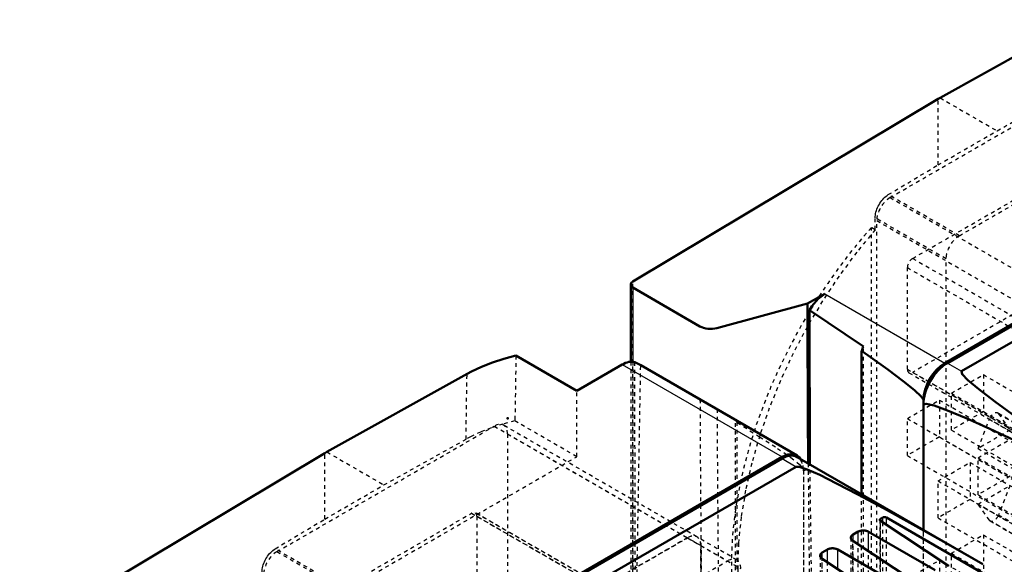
# Model space of a CAD drawing. Header units: millimetres. Extents: x -907 to 463, y -591 to 1160.
# Tile 42 of 60: x -753 to -492, y 506 to 651. Entities that reach past the tile are written whole.
import ezdxf

# ---------------------------------------------------------------- set-up
doc = ezdxf.new("R2010")
doc.units = ezdxf.units.MM
doc.linetypes.add('Dashed', pattern=[2, 1, -1])
for name, color, linetype, lineweight in [('2d ConnectionPoints', 7, 'Continuous', 50), ('AM_0', 7, 'Continuous', 50), ('AM_4', 3, 'Continuous', 25), ('AM_9', 6, 'Dashed', 25)]:
    doc.layers.add(name, color=color, linetype=linetype, lineweight=lineweight)

# ---------------------------------------------------------------- blocks, each defined once
blk = doc.blocks.new('67_part_3__170_1_0_in_HSVP164161451021531101300230_6')
at = {"layer": 'AM_9'}
for p, q in [((-678.82, 493.63), (-633.21, 519.96)), ((-633.21, 519.96), (-571.34, 484.24)), ((-570.34, 484.34), (-632.21, 520.06)), ((-631.8, 519.14), (-631.8, 492.19)), ((-631.8, 519.14), (-569.93, 483.42)), ((-678.82, 493.63), (-616.95, 457.91)), ((-680.24, 464.23), (-680.24, 491.18)), ((-680.24, 491.18), (-618.36, 455.46)), ((-631.8, 492.19), (-569.93, 456.48)), ((-633.21, 489.75), (-678.82, 463.42)), ((-633.21, 489.75), (-571.34, 454.03)), ((-616.95, 457.91), (-571.34, 484.24)), ((-569.93, 483.42), (-569.93, 456.48)), ((-680.24, 464.23), (-618.36, 428.52)), ((-679.82, 463.32), (-617.95, 427.6)), ((-678.82, 463.42), (-616.95, 427.7)), ((-618.36, 428.52), (-618.36, 455.46)), ((-571.34, 454.03), (-616.95, 427.7))]:
    blk.add_line(p, q, dxfattribs=at)
for centre, start_param, end_param in [((-633.21, 518.32), 5.497706, 7.068502), ((-678.82, 492), 0.785317, 2.356113), ((-633.21, 491.38), 3.92691, 5.497706), ((-571.34, 482.61), 5.497706, 7.068502), ((-678.82, 465.05), 2.356113, 3.92691), ((-616.95, 456.28), 0.785317, 2.356113), ((-571.34, 455.66), 3.92691, 5.497706), ((-616.95, 429.33), 2.356113, 3.92691)]:
    blk.add_ellipse(centre, major_axis=(1, 1.73), ratio=0.577382, start_param=start_param, end_param=end_param, dxfattribs=at)
blk = doc.blocks.new('68_part_1_1_0_in_HSVP164161451021531101300230_6')
at = {"layer": 'AM_9'}
for p, q in [((-633.57, 480.16), (-575.94, 513.43)), ((-575.94, 513.43), (-565.33, 507.31)), ((-562.83, 507.55), (-573.44, 513.68)), ((-572.4, 511.39), (-572.4, 395.44)), ((-572.4, 511.39), (-561.8, 505.26)), ((-622.96, 474.04), (-565.33, 507.31))]:
    blk.add_line(p, q, dxfattribs=at)
for centre in [(-575.94, 509.35), (-565.33, 503.22)]:
    blk.add_ellipse(centre, major_axis=(2.5, 4.33), ratio=0.577382, start_param=5.497706, end_param=7.068502, dxfattribs=at)
blk = doc.blocks.new('69_part_2_1_0_in_HSVP164161451021531101300230_6')
at = {"layer": 'AM_9'}
for p, q in [((-573.44, 513.68), (-624.7, 543.27)), ((-684.83, 509.76), (-627.2, 543.02)), ((-627.2, 543.02), (-572.4, 511.39)), ((-623.67, 540.98), (-623.67, 425.03)), ((-623.67, 540.98), (-575.94, 513.43)), ((-678.82, 493.63), (-633.21, 519.96)), ((-633.21, 519.96), (-581.95, 490.36)), ((-580.95, 490.46), (-632.21, 520.06)), ((-631.8, 519.14), (-631.8, 492.19)), ((-631.8, 519.14), (-580.53, 489.55)), ((-575.94, 513.43), (-633.57, 480.16)), ((-684.83, 509.76), (-633.57, 480.16)), ((-572.4, 395.44), (-572.4, 511.39))]:
    blk.add_line(p, q, dxfattribs=at)
for centre, major_axis, start_param, end_param in [((-627.2, 538.94), (2.5, 4.33), 5.497706, 7.068502), ((-633.21, 518.32), (1, 1.73), 5.497706, 7.068502), ((-575.94, 509.35), (-2.5, -4.33), 2.356113, 3.92691), ((-684.83, 505.67), (2.5, 4.33), 0.785317, 2.356113)]:
    blk.add_ellipse(centre, major_axis=major_axis, ratio=0.577382, start_param=start_param, end_param=end_param, dxfattribs=at)
blk = doc.blocks.new('70_Upper_Cover_2PumpDrive_210_1_0_in_HSVP164161451021531101300230_6')
at = {"layer": 'AM_0'}
for p, q in [((-605.28, 552.42), (-621.44, 561.74)), ((-605.28, 552.42), (-593.26, 559.36)), ((-588.33, 559.2), (-589.92, 560.02)), ((-588.33, 559.2), (-546.84, 535.26)), ((-671.57, 536.19), (-634.41, 556.91)), ((-672.1, 535.88), (-753.07, 487.48)), ((-672.1, 535.88), (-671.57, 536.19)), ((-670.34, 465.88), (-550.84, 534.86))]:
    blk.add_line(p, q, dxfattribs=at)
blk.add_lwpolyline([(-621.44, 561.74), (-624.62, 560.92), (-627.67, 559.93), (-630.55, 558.8), (-633.26, 557.53), (-634.41, 556.91)], dxfattribs=at)
for centre, start_param, end_param in [((-593.26, 552.82), 0.154021, 0.785317), ((-550.84, 528.33), 5.984765, 7.068502)]:
    blk.add_ellipse(centre, major_axis=(4, 6.93), ratio=0.577382, start_param=start_param, end_param=end_param, dxfattribs=at)
at = {"layer": 'AM_4'}
blk.add_line((-593.26, 559.36), (-550.84, 534.86), dxfattribs=at)
at = {"layer": 'AM_9'}
for p, q in [((-621.44, 561.74), (-621.71, 544.42)), ((-589.56, 439.01), (-589.92, 560.02)), ((-589.56, 490.02), (-588.33, 559.2)), ((-634.68, 539.58), (-634.41, 556.91)), ((-580.89, 554.92), (-563.21, 544.59)), ((-605.28, 534.94), (-605.28, 552.42)), ((-605.28, 534.94), (-621.71, 544.42)), ((-563.21, 424.83), (-563.21, 544.59)), ((-562.74, 425.1), (-562.74, 543.96)), ((-656.44, 527.45), (-634.68, 539.58)), ((-672.1, 518.41), (-672.1, 535.88)), ((-671.57, 536.19), (-656.44, 527.45)), ((-666.45, 499.63), (-605.28, 534.94)), ((-545.18, 531.6), (-545.18, 308.68)), ((-672.1, 518.41), (-656.44, 527.45)), ((-685.31, 510.52), (-672.1, 518.41)), ((-666.45, 499.63), (-685.31, 510.52))]:
    blk.add_line(p, q, dxfattribs=at)
for points in [[(-621.71, 544.42), (-624.89, 543.6), (-627.93, 542.61), (-630.82, 541.48), (-633.52, 540.2), (-634.68, 539.58)], [(-562.74, 543.96), (-556.8, 540.24), (-552.05, 537.15), (-548.52, 534.69), (-546.24, 532.9), (-545.23, 531.79), (-545.18, 531.6)], [(-688.78, 504.36), (-688.77, 504.72), (-688.73, 505.1), (-688.66, 505.49), (-688.57, 505.88), (-688.45, 506.28), (-688.31, 506.68), (-688.15, 507.08), (-687.97, 507.47), (-687.76, 507.85), (-687.54, 508.23), (-687.3, 508.59), (-687.04, 508.93), (-686.77, 509.26), (-686.49, 509.56), (-686.2, 509.84), (-685.91, 510.1), (-685.61, 510.32), (-685.31, 510.52)]]:
    blk.add_lwpolyline(points, dxfattribs=at)
for centre, start_param, end_param in [((-567.81, 538.13), 5.959538, 6.120074), ((-550.84, 528.33), 5.497706, 5.984765)]:
    blk.add_ellipse(centre, major_axis=(4, 6.93), ratio=0.577382, start_param=start_param, end_param=end_param, dxfattribs=at)
blk = doc.blocks.new('71_Lower_Cover_2PumpDrive_2_1_0_in_HSVP164161451021531101300230_6')
at = {"layer": 'AM_0'}
for p, q in [((-669.63, 465.88), (-550.84, 534.45)), ((-497.57, 506.41), (-546.84, 534.85)), ((-547.09, 532.29), (-665.89, 463.72)), ((-524.74, 517.9), (-506.69, 505.97)), ((-524.15, 518.82), (-524.73, 518.48)), ((-494.17, 502.06), (-523.18, 518.81)), ((-530.66, 515.06), (-532.01, 514.28)), ((-510.22, 504.84), (-527.88, 515.03)), ((-532.06, 512.62), (-515.59, 501.73)), ((-538.83, 510.34), (-540.19, 509.56)), ((-518.39, 500.12), (-536.06, 510.31)), ((-540.24, 507.9), (-523.77, 497.01))]:
    blk.add_line(p, q, dxfattribs=at)
for points in [[(-497.57, 506.41), (-507.31, 511.99), (-516.13, 516.96), (-523.95, 521.28), (-530.71, 524.93), (-536.36, 527.87), (-540.86, 530.09), (-544.18, 531.56), (-546.29, 532.27), (-547.09, 532.29)], [(-524.73, 518.48), (-524.77, 518.46), (-524.81, 518.43), (-524.84, 518.4), (-524.87, 518.37), (-524.89, 518.33), (-524.91, 518.3), (-524.92, 518.26), (-524.93, 518.23), (-524.93, 518.19)], [(-524.93, 518.19), (-524.93, 518.16), (-524.92, 518.12), (-524.91, 518.08), (-524.89, 518.05), (-524.87, 518.01), (-524.84, 517.98), (-524.81, 517.95), (-524.77, 517.92), (-524.74, 517.9)], [(-523.18, 518.81), (-523.22, 518.83), (-523.27, 518.85), (-523.33, 518.87), (-523.38, 518.89), (-523.44, 518.9), (-523.5, 518.92), (-523.56, 518.92), (-523.62, 518.93), (-523.68, 518.93), (-523.74, 518.93), (-523.8, 518.92), (-523.86, 518.91), (-523.92, 518.9), (-523.97, 518.89), (-524.03, 518.87), (-524.08, 518.85), (-524.12, 518.83), (-524.15, 518.82)], [(-527.88, 515.03), (-528.01, 515.1), (-528.15, 515.17), (-528.31, 515.22), (-528.46, 515.27), (-528.63, 515.31), (-528.79, 515.34), (-528.97, 515.36), (-529.14, 515.38), (-529.31, 515.38), (-529.49, 515.38), (-529.66, 515.36), (-529.83, 515.34), (-529.99, 515.31), (-530.15, 515.27), (-530.3, 515.22), (-530.45, 515.16), (-530.58, 515.1), (-530.66, 515.06)], [(-532.01, 514.28), (-532.13, 514.2), (-532.24, 514.12), (-532.33, 514.03), (-532.41, 513.94), (-532.48, 513.85), (-532.53, 513.75), (-532.57, 513.65), (-532.59, 513.55), (-532.6, 513.44)], [(-532.6, 513.44), (-532.59, 513.34), (-532.57, 513.23), (-532.53, 513.13), (-532.48, 513.03), (-532.41, 512.93), (-532.33, 512.84), (-532.24, 512.75), (-532.13, 512.67), (-532.06, 512.62)], [(-540.19, 509.56), (-540.31, 509.48), (-540.41, 509.4), (-540.51, 509.32), (-540.59, 509.22), (-540.66, 509.13), (-540.71, 509.03), (-540.75, 508.93), (-540.77, 508.83), (-540.78, 508.72)], [(-536.06, 510.31), (-536.19, 510.38), (-536.33, 510.45), (-536.48, 510.5), (-536.64, 510.55), (-536.8, 510.59), (-536.97, 510.62), (-537.14, 510.64), (-537.32, 510.66), (-537.49, 510.66), (-537.66, 510.66), (-537.84, 510.64), (-538, 510.62), (-538.17, 510.59), (-538.33, 510.55), (-538.48, 510.5), (-538.62, 510.44), (-538.76, 510.38), (-538.83, 510.34)], [(-540.78, 508.72), (-540.77, 508.62), (-540.75, 508.51), (-540.71, 508.41), (-540.66, 508.31), (-540.59, 508.21), (-540.51, 508.12), (-540.41, 508.03), (-540.31, 507.95), (-540.24, 507.9)]]:
    blk.add_lwpolyline(points, dxfattribs=at)
blk.add_ellipse((-550.84, 527.92), major_axis=(4, 6.93), ratio=0.577382, start_param=6.283185, end_param=7.068502, dxfattribs=at)
at = {"layer": 'AM_4'}
for p, q in [((-550.84, 534.45), (-547.09, 532.29)), ((-524.73, 517.89), (-524.73, 518.48)), ((-524.15, 517.51), (-524.15, 518.82)), ((-523.18, 516.87), (-523.18, 518.81)), ((-530.66, 511.69), (-530.66, 515.06)), ((-527.88, 509.85), (-527.88, 515.03)), ((-532.01, 512.59), (-532.01, 514.28)), ((-540.19, 507.87), (-540.19, 509.56)), ((-538.83, 506.97), (-538.83, 510.34)), ((-536.06, 505.13), (-536.06, 510.31))]:
    blk.add_line(p, q, dxfattribs=at)
at = {"layer": 'AM_9'}
for p, q in [((-545.18, 531.19), (-545.18, 307.46)), ((-524.93, 518.19), (-524.93, 317.96)), ((-524.74, 317.73), (-524.74, 517.9)), ((-524.73, 318.22), (-524.73, 517.89)), ((-524.15, 318.56), (-524.15, 517.51)), ((-523.18, 318.63), (-523.18, 516.87)), ((-532.6, 513.44), (-532.6, 484.32)), ((-532.06, 482.8), (-532.06, 512.62)), ((-532.01, 486.2), (-532.01, 512.59)), ((-530.66, 487.66), (-530.66, 511.69)), ((-527.88, 487.79), (-527.88, 509.85)), ((-540.78, 508.72), (-540.78, 308.54)), ((-540.24, 307.89), (-540.24, 507.9)), ((-540.19, 309.3), (-540.19, 507.87)), ((-538.83, 310.08), (-538.83, 506.97))]:
    blk.add_line(p, q, dxfattribs=at)
blk.add_lwpolyline([(-499.38, 507.46), (-508.6, 512.74), (-516.9, 517.43), (-524.23, 521.48), (-530.53, 524.88), (-535.75, 527.58), (-539.85, 529.58), (-542.8, 530.85), (-544.58, 531.39), (-545.18, 531.19), (-545.18, 531.19)], dxfattribs=at)
blk.add_ellipse((-550.84, 527.92), major_axis=(4, 6.93), ratio=0.577382, start_param=5.497706, end_param=6.283185, dxfattribs=at)
blk = doc.blocks.new('87_part_3__170_2_0_in_HSVP164161451021531101300230_6')
at = {"layer": 'AM_9'}
for p, q in [((-516.19, 587.52), (-470.58, 613.84)), ((-470.58, 613.84), (-408.71, 578.13)), ((-407.71, 578.23), (-469.58, 613.94)), ((-469.17, 613.03), (-469.17, 586.08)), ((-469.17, 613.03), (-407.29, 577.31)), ((-517.6, 558.12), (-517.6, 585.07)), ((-517.6, 585.07), (-455.73, 549.35)), ((-516.19, 587.52), (-454.32, 551.8)), ((-469.17, 586.08), (-407.29, 550.36)), ((-470.58, 583.63), (-516.19, 557.3)), ((-470.58, 583.63), (-408.71, 547.91)), ((-454.32, 551.8), (-408.71, 578.13)), ((-407.29, 577.31), (-407.29, 550.36)), ((-517.6, 558.12), (-455.73, 522.4)), ((-517.19, 557.2), (-455.32, 521.49)), ((-516.19, 557.3), (-454.32, 521.59)), ((-455.73, 522.4), (-455.73, 549.35)), ((-408.71, 547.91), (-454.32, 521.59))]:
    blk.add_line(p, q, dxfattribs=at)
for centre, start_param, end_param in [((-470.58, 612.21), 5.497706, 7.068502), ((-516.19, 585.88), 0.785317, 2.356113), ((-470.58, 585.27), 3.92691, 5.497706), ((-408.71, 576.49), 5.497706, 7.068502), ((-516.19, 558.94), 2.356113, 3.92691), ((-454.32, 550.16), 0.785317, 2.356113), ((-408.71, 549.55), 3.92691, 5.497706), ((-454.32, 523.22), 2.356113, 3.92691)]:
    blk.add_ellipse(centre, major_axis=(1, 1.73), ratio=0.577382, start_param=start_param, end_param=end_param, dxfattribs=at)
blk = doc.blocks.new('88_part_1_2_0_in_HSVP164161451021531101300230_6')
at = {"layer": 'AM_9'}
for p, q in [((-505.93, 551.79), (-497.45, 556.69)), ((-497.45, 556.69), (-497.45, 546.89)), ((-497.45, 556.69), (-446.18, 527.09)), ((-505.93, 541.99), (-505.93, 551.79)), ((-505.93, 551.79), (-454.67, 522.2)), ((-517.6, 545.06), (-509.12, 549.95)), ((-509.12, 549.95), (-509.12, 540.16)), ((-509.12, 549.95), (-457.85, 520.36)), ((-497.45, 546.89), (-505.93, 541.99)), ((-497.45, 546.89), (-446.18, 517.3)), ((-442.36, 516.9), (-493.62, 546.49)), ((-493.4, 546.28), (-490.38, 541.99)), ((-493.4, 546.28), (-442.13, 516.69)), ((-517.6, 545.06), (-466.34, 515.46)), ((-517.6, 535.26), (-517.6, 545.06)), ((-498.86, 537.09), (-495.85, 544.87)), ((-495.85, 544.87), (-444.58, 515.28)), ((-505.93, 541.99), (-454.67, 512.4)), ((-490.38, 541.99), (-498.86, 537.09)), ((-509.12, 540.16), (-517.6, 535.26)), ((-509.12, 540.16), (-457.85, 510.56)), ((-498.86, 534.64), (-490.38, 539.54)), ((-498.86, 537.09), (-447.6, 507.5)), ((-517.6, 535.26), (-466.34, 505.66)), ((-509.47, 528.52), (-500.99, 533.42)), ((-500.99, 533.42), (-500.99, 523.62)), ((-500.99, 533.42), (-449.72, 503.82)), ((-498.86, 534.64), (-447.6, 505.05)), ((-498.86, 524.84), (-498.86, 534.64)), ((-509.47, 518.72), (-509.47, 528.52)), ((-509.47, 528.52), (-458.21, 498.92)), ((-490.38, 529.74), (-498.86, 524.84)), ((-498.86, 522.39), (-490.38, 527.29)), ((-490.38, 527.29), (-493.4, 519.51)), ((-500.99, 523.62), (-509.47, 518.72)), ((-500.99, 523.62), (-449.72, 494.02)), ((-498.86, 524.84), (-447.6, 495.25)), ((-498.86, 522.39), (-447.6, 492.8)), ((-495.85, 518.1), (-498.86, 522.39)), ((-509.47, 518.72), (-458.21, 489.13)), ((-495.85, 518.1), (-444.58, 488.51)), ((-495.62, 517.89), (-444.36, 488.3)), ((-493.4, 519.51), (-442.13, 489.92)), ((-505.93, 509.33), (-497.45, 514.23)), ((-497.45, 514.23), (-497.45, 504.43)), ((-497.45, 514.23), (-446.18, 484.63)), ((-505.93, 499.53), (-505.93, 509.33)), ((-505.93, 509.33), (-454.67, 479.74)), ((-517.6, 502.6), (-509.12, 507.49)), ((-509.12, 507.49), (-509.12, 497.7)), ((-509.12, 507.49), (-457.85, 477.9))]:
    blk.add_line(p, q, dxfattribs=at)
for centre, start_param, end_param in [((-494.62, 544.76), 6.021305, 8.1157), ((-494.62, 519.62), 2.879712, 4.974107)]:
    blk.add_ellipse(centre, major_axis=(1, 1.73), ratio=0.577382, start_param=start_param, end_param=end_param, dxfattribs=at)
blk = doc.blocks.new('89_part_2_2_0_in_HSVP164161451021531101300230_6')
at = {"layer": 'AM_9'}
for p, q in [((-522.2, 603.64), (-464.57, 636.91)), ((-516.19, 587.52), (-470.58, 613.84)), ((-522.2, 603.64), (-470.93, 574.05)), ((-525.73, 481.57), (-525.73, 597.52)), ((-525.73, 597.52), (-474.47, 567.92)), ((-517.6, 558.12), (-517.6, 585.07)), ((-517.6, 585.07), (-466.34, 555.47)), ((-516.19, 587.52), (-464.92, 557.92)), ((-470.58, 583.63), (-516.19, 557.3)), ((-517.6, 558.12), (-466.34, 528.53)), ((-517.19, 557.2), (-465.92, 527.61)), ((-516.19, 557.3), (-464.92, 527.71)), ((-505.93, 551.79), (-497.45, 556.69)), ((-497.45, 556.69), (-497.45, 546.89)), ((-497.45, 556.69), (-446.18, 527.09)), ((-505.93, 541.99), (-505.93, 551.79)), ((-505.93, 551.79), (-454.67, 522.2)), ((-517.6, 545.06), (-509.12, 549.95)), ((-509.12, 549.95), (-509.12, 540.16)), ((-509.12, 549.95), (-457.85, 520.36)), ((-497.45, 546.89), (-505.93, 541.99)), ((-497.45, 546.89), (-446.18, 517.3)), ((-442.36, 516.9), (-493.62, 546.49)), ((-493.4, 546.28), (-490.38, 541.99)), ((-493.4, 546.28), (-442.13, 516.69)), ((-517.6, 535.26), (-517.6, 545.06)), ((-517.6, 545.06), (-466.34, 515.46)), ((-498.86, 537.09), (-495.85, 544.87)), ((-495.85, 544.87), (-444.58, 515.28)), ((-505.93, 541.99), (-454.67, 512.4)), ((-490.38, 541.99), (-498.86, 537.09)), ((-509.12, 540.16), (-517.6, 535.26)), ((-509.12, 540.16), (-457.85, 510.56)), ((-498.86, 534.64), (-490.38, 539.54)), ((-498.86, 537.09), (-447.6, 507.5)), ((-517.6, 535.26), (-466.34, 505.66)), ((-509.47, 528.52), (-500.99, 533.42)), ((-500.99, 533.42), (-500.99, 523.62)), ((-500.99, 533.42), (-449.72, 503.82)), ((-498.86, 534.64), (-447.6, 505.05)), ((-498.86, 524.84), (-498.86, 534.64)), ((-509.47, 518.72), (-509.47, 528.52)), ((-509.47, 528.52), (-458.21, 498.92)), ((-490.38, 529.74), (-498.86, 524.84)), ((-498.86, 522.39), (-490.38, 527.29)), ((-490.38, 527.29), (-493.4, 519.51)), ((-500.99, 523.62), (-509.47, 518.72)), ((-500.99, 523.62), (-449.72, 494.02)), ((-498.86, 524.84), (-447.6, 495.25)), ((-495.85, 518.1), (-498.86, 522.39)), ((-498.86, 522.39), (-447.6, 492.8)), ((-509.47, 518.72), (-458.21, 489.13)), ((-495.85, 518.1), (-444.58, 488.51)), ((-495.62, 517.89), (-444.36, 488.3)), ((-493.4, 519.51), (-442.13, 489.92)), ((-505.93, 509.33), (-497.45, 514.23)), ((-497.45, 514.23), (-497.45, 504.43)), ((-497.45, 514.23), (-446.18, 484.63)), ((-505.93, 509.33), (-454.67, 479.74)), ((-505.93, 499.53), (-505.93, 509.33)), ((-517.6, 502.6), (-509.12, 507.49)), ((-509.12, 507.49), (-509.12, 497.7)), ((-509.12, 507.49), (-457.85, 477.9))]:
    blk.add_line(p, q, dxfattribs=at)
for centre, major_axis, start_param, end_param in [((-522.2, 599.56), (2.5, 4.33), 0.785317, 2.356113), ((-516.19, 585.88), (1, 1.73), 0.785317, 2.356113), ((-516.19, 558.94), (1, 1.73), 2.356113, 3.92691), ((-494.62, 544.76), (1, 1.73), 6.021305, 8.1157), ((-494.62, 519.62), (1, 1.73), 2.879712, 4.974107)]:
    blk.add_ellipse(centre, major_axis=major_axis, ratio=0.577382, start_param=start_param, end_param=end_param, dxfattribs=at)
blk = doc.blocks.new('90_Upper_Cover_2PumpDrive_210_2_0_in_HSVP164161451021531101300230_6')
at = {"layer": 'AM_0'}
for p, q in [((-508.93, 630.08), (-471.78, 650.79)), ((-509.47, 629.77), (-590.43, 581.37)), ((-509.47, 629.77), (-508.93, 630.08)), ((-507.7, 559.76), (-388.2, 628.75)), ((-591, 580.57), (-591, 560.12)), ((-572.64, 569.49), (-590.41, 579.75)), ((-539.52, 578.13), (-544.07, 575.51)), ((-544.07, 575.51), (-568.12, 569.03)), ((-543.44, 532.89), (-543.6, 573.77)), ((-529.27, 564.18), (-543.6, 573.77)), ((-529.74, 524.98), (-529.74, 563.02)), ((-513.36, 515.52), (-513.36, 549.97))]:
    blk.add_line(p, q, dxfattribs=at)
for points in [[(-539.52, 578.13), (-541.25, 576.82), (-542.94, 574.84), (-543.6, 573.77)], [(-513.36, 549.97), (-513.95, 550.9), (-515.73, 552.57), (-518.69, 554.95), (-522.79, 558.04), (-528.01, 561.79), (-529.74, 563.02)]]:
    blk.add_lwpolyline(points, dxfattribs=at)
for centre, major_axis, ratio, start_param, end_param in [((-589, 580.57), (-2, 0), 0.577288, 5.51524, 7.068583), ((3668.87, -1856.57), (-2978.76, 5159.92), 0.577382, 0.785479, 0.794165), ((-569.81, 571.13), (-4, 0), 0.577288, 0.785398, 2.007129), ((-524.67, 563.03), (4, 6.93), 0.577382, 1.733745, 1.894281), ((-507.7, 553.23), (4, 6.93), 0.577382, 0.785317, 2.356113)]:
    blk.add_ellipse(centre, major_axis=major_axis, ratio=ratio, start_param=start_param, end_param=end_param, dxfattribs=at)
at = {"layer": 'AM_4'}
for p, q in [((-590.41, 579.75), (-590.41, 560.11)), ((-539.52, 578.13), (-507.7, 559.76))]:
    blk.add_line(p, q, dxfattribs=at)
at = {"layer": 'AM_9'}
for p, q in [((-493.8, 621.34), (-472.04, 633.47)), ((-509.47, 612.3), (-509.47, 629.77)), ((-508.93, 630.08), (-493.8, 621.34)), ((-503.81, 593.52), (-442.65, 628.83)), ((-509.47, 612.3), (-493.8, 621.34)), ((-522.67, 604.41), (-509.47, 612.3)), ((-503.81, 593.52), (-522.67, 604.41)), ((-526.14, 595.12), (-526.14, 598.25)), ((-507.35, 587.4), (-526.14, 598.25)), ((-527.15, 482.88), (-527.15, 595.7)), ((-526.14, 595.12), (-527.15, 595.7)), ((-507.35, 471.45), (-507.35, 587.4)), ((-590.43, 453.81), (-590.43, 581.37)), ((-529.27, 444.43), (-529.27, 564.18)), ((-591, 560.12), (-591, 442.51)), ((-590.41, 560.11), (-590.41, 416.48)), ((-542.31, 452.5), (-543.44, 532.89)), ((-529.74, 444.16), (-529.74, 524.98)), ((-513.36, 326.23), (-513.36, 515.52))]:
    blk.add_line(p, q, dxfattribs=at)
for points in [[(-526.14, 598.25), (-526.13, 598.61), (-526.09, 598.99), (-526.03, 599.37), (-525.94, 599.77), (-525.82, 600.17), (-525.68, 600.57), (-525.52, 600.96), (-525.33, 601.36), (-525.13, 601.74), (-524.9, 602.12), (-524.66, 602.48), (-524.41, 602.82), (-524.14, 603.14), (-523.86, 603.45), (-523.57, 603.73), (-523.27, 603.98), (-522.97, 604.21), (-522.67, 604.41)], [(-526.14, 595.12), (-531.05, 589.15), (-535.72, 582.84), (-540.11, 576.23), (-544.18, 569.37), (-547.91, 562.32), (-551.27, 555.12), (-554.23, 547.84), (-556.77, 540.53), (-558.87, 533.24), (-560.52, 526.03), (-561.7, 518.96), (-562.4, 512.08), (-562.62, 505.43), (-562.36, 499.08), (-561.99, 495.63)]]:
    blk.add_lwpolyline(points, dxfattribs=at)
for centre, major_axis, start_param, end_param in [((-499.57, 544.03), (45.75, 79.24), 1.225638, 4.544699), ((-503.81, 589.44), (2.5, 4.33), 0.785317, 2.356113), ((3649.38, -1867.83), (-2985.18, 5171.04), 0.789446, 0.802037), ((3651.24, -1866.75), (-2983.3, 5167.78), 0.789889, 0.802567), ((3668.87, -1856.57), (-2978.76, 5159.92), 0.794165, 0.800947)]:
    blk.add_ellipse(centre, major_axis=major_axis, ratio=0.577382, start_param=start_param, end_param=end_param, dxfattribs=at)
blk = doc.blocks.new('91_Lower_Cover_2PumpDrive_2_2_0_in_HSVP164161451021531101300230_6')
at = {"layer": 'AM_0'}
for p, q in [((-507, 559.76), (-388.2, 628.34)), ((-384.46, 626.18), (-503.25, 557.6)), ((-513.36, 515.52), (-513.36, 548.74))]:
    blk.add_line(p, q, dxfattribs=at)
for points in [[(-503.25, 557.6), (-503.11, 556.85), (-501.59, 555.26), (-498.69, 552.82), (-494.44, 549.56), (-488.87, 545.51), (-482.02, 540.69), (-473.95, 535.14), (-464.71, 528.91), (-456.62, 523.52)], [(-513.36, 548.74), (-512.64, 548.99), (-510.49, 548.47), (-506.93, 547.18), (-501.99, 545.13), (-495.69, 542.33), (-488.09, 538.81), (-479.25, 534.59), (-469.23, 529.71), (-458.12, 524.2), (-456.84, 523.56)]]:
    blk.add_lwpolyline(points, dxfattribs=at)
blk.add_ellipse((-507, 552.41), major_axis=(4.5, 7.79), ratio=0.577382, start_param=0.785317, end_param=2.356113, dxfattribs=at)
at = {"layer": 'AM_4'}
blk.add_line((-507, 559.76), (-503.25, 557.6), dxfattribs=at)
at = {"layer": 'AM_9'}
blk.add_line((-513.36, 325.82), (-513.36, 515.52), dxfattribs=at)

msp = doc.modelspace()

# ---------------------------------------------------------------- linework, layer by layer
at = {"layer": '2d ConnectionPoints'}
msp.add_point((-623.67, 545.07), dxfattribs=at)
msp.add_point((-623.67, 545.07), dxfattribs=at)

# ---------------------------------------------------------------- block references
for name in ['90_Upper_Cover_2PumpDrive_210_2_0_in_HSVP164161451021531101300230_6', '89_part_2_2_0_in_HSVP164161451021531101300230_6', '91_Lower_Cover_2PumpDrive_2_2_0_in_HSVP164161451021531101300230_6', '87_part_3__170_2_0_in_HSVP164161451021531101300230_6', '88_part_1_2_0_in_HSVP164161451021531101300230_6', '70_Upper_Cover_2PumpDrive_210_1_0_in_HSVP164161451021531101300230_6', '69_part_2_1_0_in_HSVP164161451021531101300230_6', '71_Lower_Cover_2PumpDrive_2_1_0_in_HSVP164161451021531101300230_6', '67_part_3__170_1_0_in_HSVP164161451021531101300230_6', '68_part_1_1_0_in_HSVP164161451021531101300230_6']:
    msp.add_blockref(name, (0, 0))

doc.saveas('drawing.dxf')
